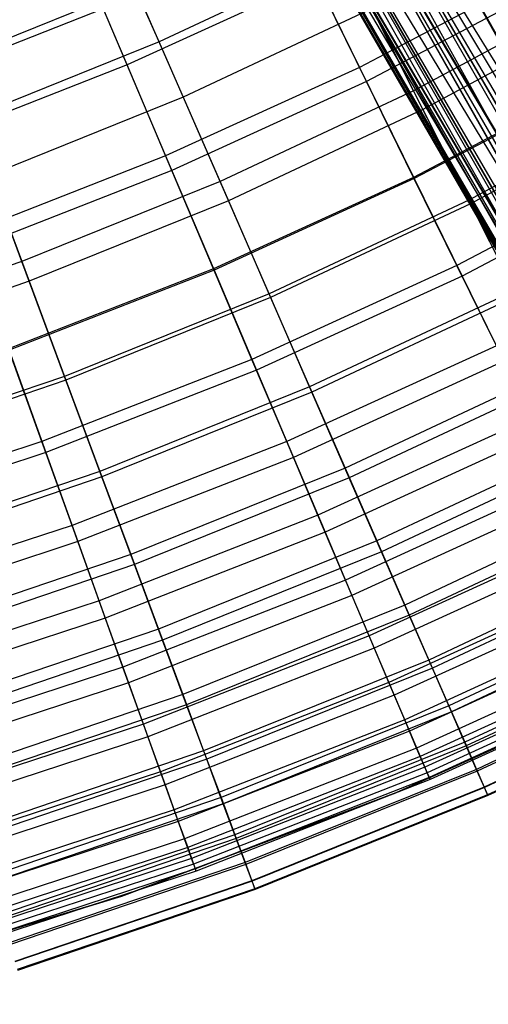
# Model space of a CAD drawing. Extents: x -135 to 135, y -135 to 135.
# Tile 184 of 207: x 8.88 to 12, y -28.89 to -22.34. Entities that reach past the tile are written whole.
import ezdxf

# ---------------------------------------------------------------- set-up
doc = ezdxf.new("R2010")
doc.units = 0
doc.header["$LTSCALE"] = 25.4
doc.layers.get('0').update_dxf_attribs({"linetype": 'CONTINUOUS'})

# ---------------------------------------------------------------- blocks, each defined once
blk = doc.blocks.new('SANTANA_BIURKO_A_PM_STL')
at = {"color": 0}
for p, q in [((9.4952, -18.478, 99.7953), (18.4189, -33.3302, 100.0109)), ((9.4952, -18.478, 99.7953), (18.4189, -33.3302, 100.0109)), ((9.4952, -18.478, 99.7953), (18.0695, -33.3292, 99.7953)), ((17.6482, -33.206, 99.4056), (9.4952, -18.478, 99.7953)), ((17.6482, -33.206, 99.4056), (9.4952, -18.478, 99.7953)), ((17.9579, -33.3112, 99.7076), (9.4952, -18.478, 99.7953)), ((17.9579, -33.3112, 99.7076), (9.4952, -18.478, 99.7953)), ((9.4952, -18.478, 99.7953), (18.0695, -33.3292, 99.7953)), ((17.4189, -31.3755, 97.318), (9.4952, -18.478, 97.5881)), ((17.2202, -31.6688, 97.508), (9.4952, -18.478, 97.5881)), ((17.4189, -31.3755, 97.318), (9.4952, -18.478, 97.5881)), ((17.2202, -31.6688, 97.508), (9.4952, -18.478, 97.5881)), ((17.1708, -31.7726, 97.5881), (9.4952, -18.478, 97.5881)), ((17.1708, -31.7726, 97.5881), (9.4952, -18.478, 97.5881)), ((17.3192, -32.9568, 98.9386), (9.2325, -18.6296, 99.4056)), ((17.5557, -33.1547, 99.2942), (9.2325, -18.6296, 99.4056)), ((17.3192, -32.9568, 98.9386), (9.2325, -18.6296, 99.4056)), ((17.5557, -33.1547, 99.2942), (9.2325, -18.6296, 99.4056)), ((17.6482, -33.206, 99.4056), (9.2325, -18.6296, 99.4056)), ((17.6482, -33.206, 99.4056), (9.2325, -18.6296, 99.4056)), ((9.2325, -18.6296, 97.9777), (17.0668, -32.1991, 97.9777)), ((17.1708, -31.7726, 97.5881), (9.2325, -18.6296, 97.9777)), ((17.1708, -31.7726, 97.5881), (9.2325, -18.6296, 97.9777)), ((17.0784, -32.0922, 97.8712), (9.2325, -18.6296, 97.9777)), ((17.0784, -32.0922, 97.8712), (9.2325, -18.6296, 97.9777)), ((9.2325, -18.6296, 97.9777), (17.0668, -32.1991, 97.9777)), ((9.0937, -18.7098, 98.9386), (17.3192, -32.9568, 98.9386)), ((17.0668, -32.1991, 97.9777), (9.0937, -18.7098, 98.4448)), ((17.0908, -32.5103, 98.3234), (9.0937, -18.7098, 98.4448)), ((17.0668, -32.1991, 97.9777), (9.0937, -18.7098, 98.4448)), ((17.0908, -32.5103, 98.3234), (9.0937, -18.7098, 98.4448)), ((17.1182, -32.6086, 98.4448), (9.0937, -18.7098, 98.4448)), ((17.1182, -32.6086, 98.4448), (9.0937, -18.7098, 98.4448)), ((17.1182, -32.6086, 98.4448), (9.0937, -18.7098, 98.9386)), ((17.1182, -32.6086, 98.4448), (9.0937, -18.7098, 98.9386)), ((17.2558, -32.8777, 98.8155), (9.0937, -18.7098, 98.9386)), ((17.2558, -32.8777, 98.8155), (9.0937, -18.7098, 98.9386)), ((9.0937, -18.7098, 98.9386), (17.3192, -32.9568, 98.9386)), ((18.2095, -33.4682, 105.6647), (10.7016, -20.0358, 105.8147)), ((18.2095, -33.4682, 105.6647), (10.7016, -20.0358, 105.8147)), ((10.7016, -20.0358, 103.2166), (19.0628, -34.9461, 103.3666)), ((10.7016, -20.0358, 103.2166), (19.0628, -34.9461, 103.3666)), ((10.356, -20.2353, 105.4798), (18.2095, -33.4682, 105.6647)), ((18.0677, -33.8923, 105.2656), (10.356, -20.2353, 105.4798)), ((18.0677, -33.8923, 105.2656), (10.356, -20.2353, 105.4798)), ((18.1181, -33.6795, 105.4798), (10.356, -20.2353, 105.4798)), ((18.1181, -33.6795, 105.4798), (10.356, -20.2353, 105.4798)), ((10.356, -20.2353, 105.4798), (18.2095, -33.4682, 105.6647)), ((10.356, -20.2353, 103.5515), (18.6246, -34.8569, 103.7656)), ((19.0628, -34.9461, 103.3666), (10.356, -20.2353, 103.5515)), ((19.0628, -34.9461, 103.3666), (10.356, -20.2353, 103.5515)), ((18.834, -34.9196, 103.5515), (10.356, -20.2353, 103.5515)), ((18.834, -34.9196, 103.5515), (10.356, -20.2353, 103.5515)), ((10.356, -20.2353, 103.5515), (18.6246, -34.8569, 103.7656)), ((10.0521, -20.4108, 104.5156), (18.0952, -34.2962, 104.7761)), ((18.2886, -34.6312, 104.2552), (10.0521, -20.4108, 104.5156)), ((18.2886, -34.6312, 104.2552), (10.0521, -20.4108, 104.5156)), ((18.1721, -34.475, 104.5156), (10.0521, -20.4108, 104.5156)), ((18.1721, -34.475, 104.5156), (10.0521, -20.4108, 104.5156)), ((10.0521, -20.4108, 104.5156), (18.0952, -34.2962, 104.7761)), ((10.1305, -20.3656, 105.0287), (18.0677, -33.8923, 105.2656)), ((18.0952, -34.2962, 104.7761), (10.1305, -20.3656, 105.0287)), ((18.0952, -34.2962, 104.7761), (10.1305, -20.3656, 105.0287)), ((18.06, -34.0999, 105.0287), (10.1305, -20.3656, 105.0287)), ((18.06, -34.0999, 105.0287), (10.1305, -20.3656, 105.0287)), ((10.1305, -20.3656, 105.0287), (18.0677, -33.8923, 105.2656)), ((10.1305, -20.3656, 104.0026), (18.2886, -34.6312, 104.2552)), ((18.6246, -34.8569, 103.7656), (10.1305, -20.3656, 104.0026)), ((18.6246, -34.8569, 103.7656), (10.1305, -20.3656, 104.0026)), ((18.441, -34.7597, 104.0026), (10.1305, -20.3656, 104.0026)), ((18.441, -34.7597, 104.0026), (10.1305, -20.3656, 104.0026)), ((10.1305, -20.3656, 104.0026), (18.2886, -34.6312, 104.2552)), ((9.8108, -22.4923, 153.0923), (9.3804, -21.5056, 151.2113)), ((9.8108, -22.4923, 153.0923), (9.3804, -21.5056, 151.2113)), ((10.6742, -21.7089, 152.9881), (11.1425, -22.6614, 154.9323)), ((10.6742, -21.7089, 152.9881), (11.1425, -22.6614, 154.9323)), ((9.598, -22.6457, 186.2003), (9.2817, -21.8995, 187.3245)), ((9.598, -22.6457, 186.2003), (9.2817, -21.8995, 187.3245)), ((11.0457, -21.9123, 153.0923), (9.8108, -22.4923, 153.0923)), ((11.0457, -21.9123, 153.0923), (9.8108, -22.4923, 153.0923)), ((11.5018, -22.8172, 154.9684), (11.0457, -21.9123, 153.0923)), ((11.5018, -22.8172, 154.9684), (11.0457, -21.9123, 153.0923)), ((12.3956, -22.001, 154.9323), (11.1425, -22.6614, 154.9323)), ((12.3956, -22.001, 154.9323), (11.1425, -22.6614, 154.9323)), ((10.8526, -22.0719, 186.2003), (9.598, -22.6457, 186.2003)), ((10.8526, -22.0719, 186.2003), (9.598, -22.6457, 186.2003)), ((11.189, -22.756, 185.0324), (10.8526, -22.0719, 186.2003)), ((11.189, -22.756, 185.0324), (10.8526, -22.0719, 186.2003)), ((12.4473, -22.0928, 185.0324), (11.189, -22.756, 185.0324)), ((12.4473, -22.0928, 185.0324), (11.189, -22.756, 185.0324)), ((9.6519, -22.128, 187.2648), (8.4072, -22.6302, 187.2648)), ((9.6519, -22.128, 187.2648), (8.4072, -22.6302, 187.2648)), ((9.6519, -22.128, 187.2648), (9.971, -22.8594, 186.1381)), ((9.6519, -22.128, 187.2648), (9.971, -22.8594, 186.1381)), ((12.7521, -22.1427, 154.9684), (11.5018, -22.8172, 154.9684)), ((12.7521, -22.1427, 154.9684), (11.5018, -22.8172, 154.9684)), ((9.4401, -22.2733, 152.9881), (8.1764, -22.7676, 152.9881)), ((9.4401, -22.2733, 152.9881), (8.1764, -22.7676, 152.9881)), ((9.4401, -22.2733, 152.9881), (9.8543, -23.2506, 154.9323)), ((9.4401, -22.2733, 152.9881), (9.8543, -23.2506, 154.9323)), ((11.226, -22.27, 186.1381), (9.971, -22.8594, 186.1381)), ((11.226, -22.27, 186.1381), (9.971, -22.8594, 186.1381)), ((11.226, -22.27, 186.1381), (11.5644, -22.9414, 184.9669)), ((11.226, -22.27, 186.1381), (11.5644, -22.9414, 184.9669)), ((12.8215, -22.2633, 184.9669), (11.5644, -22.9414, 184.9669)), ((12.8215, -22.2633, 184.9669), (11.5644, -22.9414, 184.9669)), ((9.8108, -22.4923, 153.0923), (8.5457, -23.0028, 153.0923)), ((9.8108, -22.4923, 153.0923), (8.5457, -23.0028, 153.0923)), ((10.216, -23.4212, 154.9684), (9.8108, -22.4923, 153.0923)), ((10.216, -23.4212, 154.9684), (9.8108, -22.4923, 153.0923)), ((9.598, -22.6457, 186.2003), (8.3131, -23.1482, 186.2003)), ((9.598, -22.6457, 186.2003), (8.3131, -23.1482, 186.2003)), ((9.8954, -23.3475, 185.0324), (9.598, -22.6457, 186.2003)), ((9.8954, -23.3475, 185.0324), (9.598, -22.6457, 186.2003)), ((11.1425, -22.6614, 154.9323), (9.8543, -23.2506, 154.9323)), ((11.1425, -22.6614, 154.9323), (9.8543, -23.2506, 154.9323)), ((11.1425, -22.6614, 154.9323), (11.5063, -23.4013, 156.5584)), ((11.1425, -22.6614, 154.9323), (11.5063, -23.4013, 156.5584)), ((12.7957, -22.7112, 183.8276), (11.5022, -23.393, 183.8276)), ((12.7957, -22.7112, 183.8276), (11.5022, -23.393, 183.8276)), ((11.189, -22.756, 185.0324), (9.8954, -23.3475, 185.0324)), ((11.189, -22.756, 185.0324), (9.8954, -23.3475, 185.0324)), ((11.5022, -23.393, 183.8276), (11.189, -22.756, 185.0324)), ((11.5022, -23.393, 183.8276), (11.189, -22.756, 185.0324)), ((12.8003, -22.7193, 156.5584), (11.5063, -23.4013, 156.5584)), ((12.8003, -22.7193, 156.5584), (11.5063, -23.4013, 156.5584)), ((11.5018, -22.8172, 154.9684), (10.216, -23.4212, 154.9684)), ((11.5018, -22.8172, 154.9684), (10.216, -23.4212, 154.9684)), ((11.8683, -23.5443, 156.5853), (11.5018, -22.8172, 154.9684)), ((11.8683, -23.5443, 156.5853), (11.5018, -22.8172, 154.9684)), ((9.971, -22.8594, 186.1381), (8.6851, -23.3782, 186.1381)), ((9.971, -22.8594, 186.1381), (8.6851, -23.3782, 186.1381)), ((9.971, -22.8594, 186.1381), (10.2716, -23.5486, 184.9669)), ((9.971, -22.8594, 186.1381), (10.2716, -23.5486, 184.9669)), ((13.1585, -22.8484, 156.5853), (11.8683, -23.5443, 156.5853)), ((13.1585, -22.8484, 156.5853), (11.8683, -23.5443, 156.5853)), ((13.1717, -22.8713, 183.7566), (11.8802, -23.5679, 183.7566)), ((13.1717, -22.8713, 183.7566), (11.8802, -23.5679, 183.7566)), ((11.5644, -22.9414, 184.9669), (10.2716, -23.5486, 184.9669)), ((11.5644, -22.9414, 184.9669), (10.2716, -23.5486, 184.9669)), ((11.5644, -22.9414, 184.9669), (11.8802, -23.5679, 183.7566)), ((11.5644, -22.9414, 184.9669), (11.8802, -23.5679, 183.7566)), ((8.8986, -23.9527, 154.9684), (8.5457, -23.0028, 153.0923)), ((8.8986, -23.9527, 154.9684), (8.5457, -23.0028, 153.0923)), ((9.8543, -23.2506, 154.9323), (8.5352, -23.7665, 154.9323)), ((9.8543, -23.2506, 154.9323), (8.5352, -23.7665, 154.9323)), ((9.8543, -23.2506, 154.9323), (10.1761, -24.0096, 156.5584)), ((9.8543, -23.2506, 154.9323), (10.1761, -24.0096, 156.5584)), ((13.1164, -23.2803, 182.5933), (11.7904, -23.9792, 182.5933)), ((13.1164, -23.2803, 182.5933), (11.7904, -23.9792, 182.5933)), ((9.8954, -23.3475, 185.0324), (8.5708, -23.8657, 185.0324)), ((9.8954, -23.3475, 185.0324), (8.5708, -23.8657, 185.0324)), ((10.1724, -24.0011, 183.8276), (9.8954, -23.3475, 185.0324)), ((10.1724, -24.0011, 183.8276), (9.8954, -23.3475, 185.0324)), ((13.1547, -23.3484, 158.1011), (11.8249, -24.0492, 158.1011)), ((13.1547, -23.3484, 158.1011), (11.8249, -24.0492, 158.1011)), ((8.6851, -23.3782, 186.1381), (8.947, -24.0831, 184.9669)), ((8.6851, -23.3782, 186.1381), (8.947, -24.0831, 184.9669)), ((10.216, -23.4212, 154.9684), (8.8986, -23.9527, 154.9684)), ((10.216, -23.4212, 154.9684), (8.8986, -23.9527, 154.9684)), ((11.5022, -23.393, 183.8276), (10.1724, -24.0011, 183.8276)), ((11.5022, -23.393, 183.8276), (10.1724, -24.0011, 183.8276)), ((11.5063, -23.4013, 156.5584), (10.1761, -24.0096, 156.5584)), ((11.5063, -23.4013, 156.5584), (10.1761, -24.0096, 156.5584)), ((10.5415, -24.1675, 156.5853), (10.216, -23.4212, 154.9684)), ((10.5415, -24.1675, 156.5853), (10.216, -23.4212, 154.9684)), ((11.7904, -23.9792, 182.5933), (11.5022, -23.393, 183.8276)), ((11.7904, -23.9792, 182.5933), (11.5022, -23.393, 183.8276)), ((11.5063, -23.4013, 156.5584), (11.8249, -24.0492, 158.1011)), ((11.5063, -23.4013, 156.5584), (11.8249, -24.0492, 158.1011)), ((10.2716, -23.5486, 184.9669), (8.947, -24.0831, 184.9669)), ((10.2716, -23.5486, 184.9669), (8.947, -24.0831, 184.9669)), ((10.2716, -23.5486, 184.9669), (10.5521, -24.1918, 183.7566)), ((10.2716, -23.5486, 184.9669), (10.5521, -24.1918, 183.7566)), ((11.8683, -23.5443, 156.5853), (10.5415, -24.1675, 156.5853)), ((11.8683, -23.5443, 156.5853), (10.5415, -24.1675, 156.5853)), ((12.1891, -24.1807, 158.1165), (11.8683, -23.5443, 156.5853)), ((12.1891, -24.1807, 158.1165), (11.8683, -23.5443, 156.5853)), ((11.8802, -23.5679, 183.7566), (10.5521, -24.1918, 183.7566)), ((11.8802, -23.5679, 183.7566), (10.5521, -24.1918, 183.7566)), ((11.8802, -23.5679, 183.7566), (12.1717, -24.1461, 182.5129)), ((11.8802, -23.5679, 183.7566), (12.1717, -24.1461, 182.5129)), ((8.8986, -23.9527, 154.9684), (7.5536, -24.4102, 154.9684)), ((8.8986, -23.9527, 154.9684), (7.5536, -24.4102, 154.9684)), ((9.1821, -24.716, 156.5853), (8.8986, -23.9527, 154.9684)), ((9.1821, -24.716, 156.5853), (8.8986, -23.9527, 154.9684)), ((10.1724, -24.0011, 183.8276), (8.8107, -24.5337, 183.8276)), ((10.1724, -24.0011, 183.8276), (8.8107, -24.5337, 183.8276)), ((10.1761, -24.0096, 156.5584), (8.8138, -24.5424, 156.5584)), ((10.1761, -24.0096, 156.5584), (8.8138, -24.5424, 156.5584)), ((10.4273, -24.6025, 182.5933), (10.1724, -24.0011, 183.8276)), ((10.4273, -24.6025, 182.5933), (10.1724, -24.0011, 183.8276)), ((10.1761, -24.0096, 156.5584), (10.4578, -24.6744, 158.1011)), ((10.1761, -24.0096, 156.5584), (10.4578, -24.6744, 158.1011)), ((11.7904, -23.9792, 182.5933), (10.4273, -24.6025, 182.5933)), ((11.7904, -23.9792, 182.5933), (10.4273, -24.6025, 182.5933)), ((12.0524, -24.5119, 181.3361), (11.7904, -23.9792, 182.5933)), ((12.0524, -24.5119, 181.3361), (11.7904, -23.9792, 182.5933)), ((8.947, -24.0831, 184.9669), (7.5948, -24.5431, 184.9669)), ((8.947, -24.0831, 184.9669), (7.5948, -24.5431, 184.9669)), ((8.947, -24.0831, 184.9669), (9.1913, -24.7408, 183.7566)), ((8.947, -24.0831, 184.9669), (9.1913, -24.7408, 183.7566)), ((11.8249, -24.0492, 158.1011), (10.4578, -24.6744, 158.1011)), ((11.8249, -24.0492, 158.1011), (10.4578, -24.6744, 158.1011)), ((11.8249, -24.0492, 158.1011), (12.1027, -24.6143, 159.5739)), ((11.8249, -24.0492, 158.1011), (12.1027, -24.6143, 159.5739)), ((12.1717, -24.1461, 182.5129), (10.8109, -24.7852, 182.5129)), ((12.1717, -24.1461, 182.5129), (10.8109, -24.7852, 182.5129)), ((10.5415, -24.1675, 156.5853), (9.1821, -24.716, 156.5853)), ((10.5415, -24.1675, 156.5853), (9.1821, -24.716, 156.5853)), ((10.5521, -24.1918, 183.7566), (9.1913, -24.7408, 183.7566)), ((10.5521, -24.1918, 183.7566), (9.1913, -24.7408, 183.7566)), ((10.8265, -24.8208, 158.1165), (10.5415, -24.1675, 156.5853)), ((10.8265, -24.8208, 158.1165), (10.5415, -24.1675, 156.5853)), ((10.5521, -24.1918, 183.7566), (10.8109, -24.7852, 182.5129)), ((10.5521, -24.1918, 183.7566), (10.8109, -24.7852, 182.5129)), ((12.1891, -24.1807, 158.1165), (10.8265, -24.8208, 158.1165)), ((12.1891, -24.1807, 158.1165), (10.8265, -24.8208, 158.1165)), ((9.0315, -25.1485, 182.5933), (8.8107, -24.5337, 183.8276)), ((9.0315, -25.1485, 182.5933), (8.8107, -24.5337, 183.8276)), ((8.8138, -24.5424, 156.5584), (9.0579, -25.222, 158.1011)), ((8.8138, -24.5424, 156.5584), (9.0579, -25.222, 158.1011)), ((12.0524, -24.5119, 181.3361), (10.659, -25.1492, 181.3361)), ((12.0524, -24.5119, 181.3361), (10.659, -25.1492, 181.3361)), ((10.4273, -24.6025, 182.5933), (9.0315, -25.1485, 182.5933)), ((10.4273, -24.6025, 182.5933), (9.0315, -25.1485, 182.5933)), ((10.659, -25.1492, 181.3361), (10.4273, -24.6025, 182.5933)), ((10.659, -25.1492, 181.3361), (10.4273, -24.6025, 182.5933)), ((10.4578, -24.6744, 158.1011), (9.0579, -25.222, 158.1011)), ((10.4578, -24.6744, 158.1011), (9.0579, -25.222, 158.1011)), ((10.4578, -24.6744, 158.1011), (10.7035, -25.2542, 159.5739)), ((10.4578, -24.6744, 158.1011), (10.7035, -25.2542, 159.5739)), ((12.1027, -24.6143, 159.5739), (10.7035, -25.2542, 159.5739)), ((12.1027, -24.6143, 159.5739), (10.7035, -25.2542, 159.5739)), ((12.437, -24.6725, 181.2421), (11.0466, -25.3255, 181.2421)), ((12.437, -24.6725, 181.2421), (11.0466, -25.3255, 181.2421)), ((9.1821, -24.716, 156.5853), (7.7944, -25.1881, 156.5853)), ((9.1821, -24.716, 156.5853), (7.7944, -25.1881, 156.5853)), ((9.1913, -24.7408, 183.7566), (7.8022, -25.2134, 183.7566)), ((9.1913, -24.7408, 183.7566), (7.8022, -25.2134, 183.7566)), ((9.4303, -25.3841, 158.1165), (9.1821, -24.716, 156.5853)), ((9.4303, -25.3841, 158.1165), (9.1821, -24.716, 156.5853)), ((9.1913, -24.7408, 183.7566), (9.4168, -25.3477, 182.5129)), ((9.1913, -24.7408, 183.7566), (9.4168, -25.3477, 182.5129)), ((12.4688, -24.7355, 159.5786), (11.0748, -25.3902, 159.5786)), ((12.4688, -24.7355, 159.5786), (11.0748, -25.3902, 159.5786)), ((10.8109, -24.7852, 182.5129), (9.4168, -25.3477, 182.5129)), ((10.8109, -24.7852, 182.5129), (9.4168, -25.3477, 182.5129)), ((10.8109, -24.7852, 182.5129), (11.0466, -25.3255, 181.2421)), ((10.8109, -24.7852, 182.5129), (11.0466, -25.3255, 181.2421)), ((10.8265, -24.8208, 158.1165), (9.4303, -25.3841, 158.1165)), ((10.8265, -24.8208, 158.1165), (9.4303, -25.3841, 158.1165)), ((11.0748, -25.3902, 159.5786), (10.8265, -24.8208, 158.1165)), ((11.0748, -25.3902, 159.5786), (10.8265, -24.8208, 158.1165)), ((12.2871, -24.9893, 180.0621), (10.8666, -25.639, 180.0621)), ((12.2871, -24.9893, 180.0621), (10.8666, -25.639, 180.0621)), ((12.3408, -25.0986, 160.9733), (10.9141, -25.7511, 160.9733)), ((12.3408, -25.0986, 160.9733), (10.9141, -25.7511, 160.9733)), ((9.0315, -25.1485, 182.5933), (7.6072, -25.6153, 182.5933)), ((9.0315, -25.1485, 182.5933), (7.6072, -25.6153, 182.5933)), ((9.2321, -25.7073, 181.3361), (9.0315, -25.1485, 182.5933)), ((9.2321, -25.7073, 181.3361), (9.0315, -25.1485, 182.5933)), ((10.659, -25.1492, 181.3361), (9.2321, -25.7073, 181.3361)), ((10.659, -25.1492, 181.3361), (9.2321, -25.7073, 181.3361)), ((10.8666, -25.639, 180.0621), (10.659, -25.1492, 181.3361)), ((10.8666, -25.639, 180.0621), (10.659, -25.1492, 181.3361)), ((12.6749, -25.1443, 179.9512), (11.2579, -25.8098, 179.9512)), ((12.6749, -25.1443, 179.9512), (11.2579, -25.8098, 179.9512)), ((9.0579, -25.222, 158.1011), (7.6294, -25.6902, 158.1011)), ((9.0579, -25.222, 158.1011), (7.6294, -25.6902, 158.1011)), ((9.0579, -25.222, 158.1011), (9.2707, -25.8146, 159.5739)), ((9.0579, -25.222, 158.1011), (9.2707, -25.8146, 159.5739)), ((10.7035, -25.2542, 159.5739), (9.2707, -25.8146, 159.5739)), ((10.7035, -25.2542, 159.5739), (9.2707, -25.8146, 159.5739)), ((10.7035, -25.2542, 159.5739), (10.9141, -25.7511, 160.9733)), ((10.7035, -25.2542, 159.5739), (10.9141, -25.7511, 160.9733)), ((12.7106, -25.2151, 160.9833), (11.2896, -25.8826, 160.9833)), ((12.7106, -25.2151, 160.9833), (11.2896, -25.8826, 160.9833)), ((11.0466, -25.3255, 181.2421), (9.6221, -25.9003, 181.2421)), ((11.0466, -25.3255, 181.2421), (9.6221, -25.9003, 181.2421)), ((11.0466, -25.3255, 181.2421), (11.2579, -25.8098, 179.9512)), ((11.0466, -25.3255, 181.2421), (11.2579, -25.8098, 179.9512)), ((9.4168, -25.3477, 182.5129), (7.9936, -25.8319, 182.5129)), ((9.4168, -25.3477, 182.5129), (7.9936, -25.8319, 182.5129)), ((9.4303, -25.3841, 158.1165), (8.005, -25.869, 158.1165)), ((9.4303, -25.3841, 158.1165), (8.005, -25.869, 158.1165)), ((9.4168, -25.3477, 182.5129), (9.6221, -25.9003, 181.2421)), ((9.4168, -25.3477, 182.5129), (9.6221, -25.9003, 181.2421)), ((9.6467, -25.9664, 159.5786), (9.4303, -25.3841, 158.1165)), ((9.6467, -25.9664, 159.5786), (9.4303, -25.3841, 158.1165)), ((11.0748, -25.3902, 159.5786), (9.6467, -25.9664, 159.5786)), ((11.0748, -25.3902, 159.5786), (9.6467, -25.9664, 159.5786)), ((11.2896, -25.8826, 160.9833), (11.0748, -25.3902, 159.5786)), ((11.2896, -25.8826, 160.9833), (11.0748, -25.3902, 159.5786)), ((12.4938, -25.4097, 178.7776), (11.0494, -26.0703, 178.7776)), ((12.4938, -25.4097, 178.7776), (11.0494, -26.0703, 178.7776)), ((12.5424, -25.5085, 162.3079), (11.0924, -26.1716, 162.3079)), ((12.5424, -25.5085, 162.3079), (11.0924, -26.1716, 162.3079)), ((12.884, -25.5592, 178.6467), (11.4437, -26.2358, 178.6467)), ((12.884, -25.5592, 178.6467), (11.4437, -26.2358, 178.6467)), ((10.8666, -25.639, 180.0621), (9.4119, -26.2079, 180.0621)), ((10.8666, -25.639, 180.0621), (9.4119, -26.2079, 180.0621)), ((11.0494, -26.0703, 178.7776), (10.8666, -25.639, 180.0621)), ((11.0494, -26.0703, 178.7776), (10.8666, -25.639, 180.0621)), ((12.9171, -25.6249, 162.3398), (11.4731, -26.3032, 162.3398)), ((12.9171, -25.6249, 162.3398), (11.4731, -26.3032, 162.3398)), ((9.2321, -25.7073, 181.3361), (7.7762, -26.1845, 181.3361)), ((9.2321, -25.7073, 181.3361), (7.7762, -26.1845, 181.3361)), ((9.4119, -26.2079, 180.0621), (9.2321, -25.7073, 181.3361)), ((9.4119, -26.2079, 180.0621), (9.2321, -25.7073, 181.3361)), ((10.9141, -25.7511, 160.9733), (9.4531, -26.3225, 160.9733)), ((10.9141, -25.7511, 160.9733), (9.4531, -26.3225, 160.9733)), ((10.9141, -25.7511, 160.9733), (11.0924, -26.1716, 162.3079)), ((10.9141, -25.7511, 160.9733), (11.0924, -26.1716, 162.3079)), ((12.6714, -25.7709, 177.493), (11.2065, -26.4408, 177.493)), ((12.6714, -25.7709, 177.493), (11.2065, -26.4408, 177.493)), ((9.2707, -25.8146, 159.5739), (7.8087, -26.2938, 159.5739)), ((9.2707, -25.8146, 159.5739), (7.8087, -26.2938, 159.5739)), ((9.2707, -25.8146, 159.5739), (9.4531, -26.3225, 160.9733)), ((9.2707, -25.8146, 159.5739), (9.4531, -26.3225, 160.9733)), ((11.2579, -25.8098, 179.9512), (9.8061, -26.3956, 179.9512)), ((11.2579, -25.8098, 179.9512), (9.8061, -26.3956, 179.9512)), ((12.7105, -25.8505, 163.59), (11.2411, -26.5225, 163.59)), ((12.7105, -25.8505, 163.59), (11.2411, -26.5225, 163.59)), ((11.2579, -25.8098, 179.9512), (11.4437, -26.2358, 178.6467)), ((11.2579, -25.8098, 179.9512), (11.4437, -26.2358, 178.6467)), ((9.6221, -25.9003, 181.2421), (8.1678, -26.395, 181.2421)), ((9.6221, -25.9003, 181.2421), (8.1678, -26.395, 181.2421)), ((9.6221, -25.9003, 181.2421), (9.8061, -26.3956, 179.9512)), ((9.6221, -25.9003, 181.2421), (9.8061, -26.3956, 179.9512)), ((11.2896, -25.8826, 160.9833), (9.8337, -26.47, 160.9833)), ((11.2896, -25.8826, 160.9833), (9.8337, -26.47, 160.9833)), ((11.4731, -26.3032, 162.3398), (11.2896, -25.8826, 160.9833)), ((11.4731, -26.3032, 162.3398), (11.2896, -25.8826, 160.9833)), ((13.0636, -25.9156, 177.335), (11.6032, -26.6015, 177.335)), ((13.0636, -25.9156, 177.335), (11.6032, -26.6015, 177.335)), ((9.6467, -25.9664, 159.5786), (8.1887, -26.4624, 159.5786)), ((9.6467, -25.9664, 159.5786), (8.1887, -26.4624, 159.5786)), ((9.8337, -26.47, 160.9833), (9.6467, -25.9664, 159.5786)), ((9.8337, -26.47, 160.9833), (9.6467, -25.9664, 159.5786)), ((13.0905, -25.9688, 163.6553), (11.6271, -26.6562, 163.6553)), ((13.0905, -25.9688, 163.6553), (11.6271, -26.6562, 163.6553)), ((11.0494, -26.0703, 178.7776), (9.5703, -26.6488, 178.7776)), ((11.0494, -26.0703, 178.7776), (9.5703, -26.6488, 178.7776)), ((11.2065, -26.4408, 177.493), (11.0494, -26.0703, 178.7776)), ((11.2065, -26.4408, 177.493), (11.0494, -26.0703, 178.7776)), ((12.8197, -26.0725, 176.2151), (11.3376, -26.7503, 176.2151)), ((12.8197, -26.0725, 176.2151), (11.3376, -26.7503, 176.2151)), ((11.0924, -26.1716, 162.3079), (9.6075, -26.7524, 162.3079)), ((11.0924, -26.1716, 162.3079), (9.6075, -26.7524, 162.3079)), ((11.0924, -26.1716, 162.3079), (11.2411, -26.5225, 163.59)), ((11.0924, -26.1716, 162.3079), (11.2411, -26.5225, 163.59)), ((12.8606, -26.1557, 164.9584), (11.3738, -26.8356, 164.9584)), ((12.8606, -26.1557, 164.9584), (11.3738, -26.8356, 164.9584)), ((9.4119, -26.2079, 180.0621), (7.9276, -26.6944, 180.0621)), ((9.4119, -26.2079, 180.0621), (7.9276, -26.6944, 180.0621)), ((9.5703, -26.6488, 178.7776), (9.4119, -26.2079, 180.0621)), ((9.5703, -26.6488, 178.7776), (9.4119, -26.2079, 180.0621)), ((11.4437, -26.2358, 178.6467), (9.9679, -26.8312, 178.6467)), ((11.4437, -26.2358, 178.6467), (9.9679, -26.8312, 178.6467)), ((11.4437, -26.2358, 178.6467), (11.6032, -26.6015, 177.335)), ((11.4437, -26.2358, 178.6467), (11.6032, -26.6015, 177.335)), ((13.2131, -26.2121, 176.0225), (11.736, -26.9059, 176.0225)), ((13.2131, -26.2121, 176.0225), (11.736, -26.9059, 176.0225)), ((11.4731, -26.3032, 162.3398), (9.9935, -26.9001, 162.3398)), ((11.4731, -26.3032, 162.3398), (9.9935, -26.9001, 162.3398)), ((11.6271, -26.6562, 163.6553), (11.4731, -26.3032, 162.3398)), ((11.6271, -26.6562, 163.6553), (11.4731, -26.3032, 162.3398)), ((13.2323, -26.2501, 164.9355), (11.753, -26.9449, 164.9355)), ((13.2323, -26.2501, 164.9355), (11.753, -26.9449, 164.9355)), ((9.4531, -26.3225, 160.9733), (7.9623, -26.8112, 160.9733)), ((9.4531, -26.3225, 160.9733), (7.9623, -26.8112, 160.9733)), ((9.4531, -26.3225, 160.9733), (9.6075, -26.7524, 162.3079)), ((9.4531, -26.3225, 160.9733), (9.6075, -26.7524, 162.3079)), ((12.9387, -26.3146, 174.9496), (11.4429, -26.9987, 174.9496)), ((12.9387, -26.3146, 174.9496), (11.4429, -26.9987, 174.9496)), ((9.8061, -26.3956, 179.9512), (8.324, -26.8998, 179.9512)), ((9.8061, -26.3956, 179.9512), (8.324, -26.8998, 179.9512)), ((11.2065, -26.4408, 177.493), (9.7063, -27.0276, 177.493)), ((11.2065, -26.4408, 177.493), (9.7063, -27.0276, 177.493)), ((9.8061, -26.3956, 179.9512), (9.9679, -26.8312, 178.6467)), ((9.8061, -26.3956, 179.9512), (9.9679, -26.8312, 178.6467)), ((11.3376, -26.7503, 176.2151), (11.2065, -26.4408, 177.493)), ((11.3376, -26.7503, 176.2151), (11.2065, -26.4408, 177.493)), ((12.9747, -26.3877, 166.2766), (11.4747, -27.0737, 166.2766)), ((12.9747, -26.3877, 166.2766), (11.4747, -27.0737, 166.2766)), ((9.8337, -26.47, 160.9833), (8.3475, -26.9756, 160.9833)), ((9.8337, -26.47, 160.9833), (8.3475, -26.9756, 160.9833)), ((9.9935, -26.9001, 162.3398), (9.8337, -26.47, 160.9833)), ((9.9935, -26.9001, 162.3398), (9.8337, -26.47, 160.9833)), ((13.0287, -26.4976, 173.7013), (11.5225, -27.1864, 173.7013)), ((13.0287, -26.4976, 173.7013), (11.5225, -27.1864, 173.7013)), ((13.3321, -26.4481, 174.7149), (11.8416, -27.1482, 174.7149)), ((13.3321, -26.4481, 174.7149), (11.8416, -27.1482, 174.7149)), ((13.3438, -26.4714, 166.1857), (11.8521, -27.1721, 166.1857)), ((13.3438, -26.4714, 166.1857), (11.8521, -27.1721, 166.1857)), ((11.2411, -26.5225, 163.59), (9.7363, -27.1111, 163.59)), ((11.2411, -26.5225, 163.59), (9.7363, -27.1111, 163.59)), ((11.2411, -26.5225, 163.59), (11.3738, -26.8356, 164.9584)), ((11.2411, -26.5225, 163.59), (11.3738, -26.8356, 164.9584)), ((13.056, -26.5531, 167.5577), (11.5466, -27.2434, 167.5577)), ((13.056, -26.5531, 167.5577), (11.5466, -27.2434, 167.5577)), ((11.6032, -26.6015, 177.335), (10.1069, -27.2053, 177.335)), ((11.6032, -26.6015, 177.335), (10.1069, -27.2053, 177.335)), ((13.0901, -26.6225, 172.472), (11.5768, -27.3145, 172.472)), ((13.0901, -26.6225, 172.472), (11.5768, -27.3145, 172.472)), ((11.6032, -26.6015, 177.335), (11.736, -26.9059, 176.0225)), ((11.6032, -26.6015, 177.335), (11.736, -26.9059, 176.0225)), ((13.4205, -26.6235, 173.4179), (11.9201, -27.3282, 173.4179)), ((13.4205, -26.6235, 173.4179), (11.9201, -27.3282, 173.4179)), ((13.4262, -26.6347, 167.41), (11.9252, -27.3397, 167.41)), ((13.4262, -26.6347, 167.41), (11.9252, -27.3397, 167.41)), ((9.5703, -26.6488, 178.7776), (8.061, -27.1435, 178.7776)), ((9.5703, -26.6488, 178.7776), (8.061, -27.1435, 178.7776)), ((9.7063, -27.0276, 177.493), (9.5703, -26.6488, 178.7776)), ((9.7063, -27.0276, 177.493), (9.5703, -26.6488, 178.7776)), ((11.6271, -26.6562, 163.6553), (10.1277, -27.2612, 163.6553)), ((11.6271, -26.6562, 163.6553), (10.1277, -27.2612, 163.6553)), ((11.3848, -27.4854, 96.2), (13.1581, -26.682, 96.2)), ((13.1581, -26.682, 97.2), (11.3848, -27.4854, 97.2)), ((11.3848, -27.4854, 96.2), (13.1581, -26.682, 96.2)), ((13.1581, -26.682, 97.2), (11.3848, -27.4854, 97.2)), ((11.3848, -27.4854, 102.1156), (13.1581, -26.682, 102.1156)), ((13.1581, -26.682, 103.1156), (11.3848, -27.4854, 103.1156)), ((11.3848, -27.4854, 102.1156), (13.1581, -26.682, 102.1156)), ((13.1581, -26.682, 103.1156), (11.3848, -27.4854, 103.1156)), ((13.1073, -26.6575, 168.8238), (11.592, -27.3505, 168.8238)), ((13.1073, -26.6575, 168.8238), (11.592, -27.3505, 168.8238)), ((13.1225, -26.6882, 171.3179), (11.6054, -27.382, 171.3179)), ((13.1225, -26.6882, 171.3179), (11.6054, -27.382, 171.3179)), ((13.1293, -26.7023, 170.0769), (11.6115, -27.3964, 170.0769)), ((13.1293, -26.7023, 170.0769), (11.6115, -27.3964, 170.0769)), ((11.753, -26.9449, 164.9355), (11.6271, -26.6562, 163.6553)), ((11.753, -26.9449, 164.9355), (11.6271, -26.6562, 163.6553)), ((9.6075, -26.7524, 162.3079), (8.0923, -27.249, 162.3079)), ((9.6075, -26.7524, 162.3079), (8.0923, -27.249, 162.3079)), ((9.6075, -26.7524, 162.3079), (9.7363, -27.1111, 163.59)), ((9.6075, -26.7524, 162.3079), (9.7363, -27.1111, 163.59)), ((11.3376, -26.7503, 176.2151), (9.8199, -27.3439, 176.2151)), ((11.3376, -26.7503, 176.2151), (9.8199, -27.3439, 176.2151)), ((11.4429, -26.9987, 174.9496), (11.3376, -26.7503, 176.2151)), ((11.4429, -26.9987, 174.9496), (11.3376, -26.7503, 176.2151)), ((13.4784, -26.7383, 172.1362), (11.9716, -27.4461, 172.1362)), ((13.4784, -26.7383, 172.1362), (11.9716, -27.4461, 172.1362)), ((13.4801, -26.7417, 168.6133), (11.9731, -27.4495, 168.6133)), ((13.4801, -26.7417, 168.6133), (11.9731, -27.4495, 168.6133)), ((9.9679, -26.8312, 178.6467), (8.4614, -27.3437, 178.6467)), ((9.9679, -26.8312, 178.6467), (8.4614, -27.3437, 178.6467)), ((11.3738, -26.8356, 164.9584), (9.8512, -27.4311, 164.9584)), ((11.3738, -26.8356, 164.9584), (9.8512, -27.4311, 164.9584)), ((9.9679, -26.8312, 178.6467), (10.1069, -27.2053, 177.335)), ((9.9679, -26.8312, 178.6467), (10.1069, -27.2053, 177.335)), ((11.3738, -26.8356, 164.9584), (11.4747, -27.0737, 166.2766)), ((11.3738, -26.8356, 164.9584), (11.4747, -27.0737, 166.2766)), ((13.5038, -26.7887, 171.0705), (11.9941, -27.4977, 171.0705)), ((13.5038, -26.7887, 171.0705), (11.9941, -27.4977, 171.0705)), ((13.5064, -26.794, 169.8294), (11.9965, -27.5032, 169.8294)), ((13.5064, -26.794, 169.8294), (11.9965, -27.5032, 169.8294)), ((9.9935, -26.9001, 162.3398), (8.4831, -27.414, 162.3398)), ((9.9935, -26.9001, 162.3398), (8.4831, -27.414, 162.3398)), ((10.1277, -27.2612, 163.6553), (9.9935, -26.9001, 162.3398)), ((10.1277, -27.2612, 163.6553), (9.9935, -26.9001, 162.3398)), ((11.736, -26.9059, 176.0225), (10.2225, -27.5165, 176.0225)), ((11.736, -26.9059, 176.0225), (10.2225, -27.5165, 176.0225)), ((11.753, -26.9449, 164.9355), (10.2374, -27.5565, 164.9355)), ((11.753, -26.9449, 164.9355), (10.2374, -27.5565, 164.9355)), ((11.736, -26.9059, 176.0225), (11.8416, -27.1482, 174.7149)), ((11.736, -26.9059, 176.0225), (11.8416, -27.1482, 174.7149)), ((11.8521, -27.1721, 166.1857), (11.753, -26.9449, 164.9355)), ((11.8521, -27.1721, 166.1857), (11.753, -26.9449, 164.9355)), ((9.7063, -27.0276, 177.493), (8.1756, -27.5293, 177.493)), ((9.7063, -27.0276, 177.493), (8.1756, -27.5293, 177.493)), ((9.8199, -27.3439, 176.2151), (9.7063, -27.0276, 177.493)), ((9.8199, -27.3439, 176.2151), (9.7063, -27.0276, 177.493)), ((11.4429, -26.9987, 174.9496), (9.9111, -27.5978, 174.9496)), ((11.4429, -26.9987, 174.9496), (9.9111, -27.5978, 174.9496)), ((11.5225, -27.1864, 173.7013), (11.4429, -26.9987, 174.9496)), ((11.5225, -27.1864, 173.7013), (11.4429, -26.9987, 174.9496)), ((11.4747, -27.0737, 166.2766), (9.9386, -27.6745, 166.2766)), ((11.4747, -27.0737, 166.2766), (9.9386, -27.6745, 166.2766)), ((11.4747, -27.0737, 166.2766), (11.5466, -27.2434, 167.5577)), ((11.4747, -27.0737, 166.2766), (11.5466, -27.2434, 167.5577)), ((9.7363, -27.1111, 163.59), (8.2008, -27.6143, 163.59)), ((9.7363, -27.1111, 163.59), (8.2008, -27.6143, 163.59)), ((9.7363, -27.1111, 163.59), (9.8512, -27.4311, 164.9584)), ((9.7363, -27.1111, 163.59), (9.8512, -27.4311, 164.9584)), ((11.8416, -27.1482, 174.7149), (10.3146, -27.7643, 174.7149)), ((11.8416, -27.1482, 174.7149), (10.3146, -27.7643, 174.7149)), ((11.8416, -27.1482, 174.7149), (11.9201, -27.3282, 173.4179)), ((11.8416, -27.1482, 174.7149), (11.9201, -27.3282, 173.4179)), ((10.1069, -27.2053, 177.335), (8.5794, -27.7249, 177.335)), ((10.1069, -27.2053, 177.335), (8.5794, -27.7249, 177.335)), ((11.5225, -27.1864, 173.7013), (9.98, -27.7897, 173.7013)), ((11.5225, -27.1864, 173.7013), (9.98, -27.7897, 173.7013)), ((10.1069, -27.2053, 177.335), (10.2225, -27.5165, 176.0225)), ((10.1069, -27.2053, 177.335), (10.2225, -27.5165, 176.0225)), ((11.8521, -27.1721, 166.1857), (10.3237, -27.7888, 166.1857)), ((11.8521, -27.1721, 166.1857), (10.3237, -27.7888, 166.1857)), ((11.5768, -27.3145, 172.472), (11.5225, -27.1864, 173.7013)), ((11.5768, -27.3145, 172.472), (11.5225, -27.1864, 173.7013)), ((11.9252, -27.3397, 167.41), (11.8521, -27.1721, 166.1857)), ((11.9252, -27.3397, 167.41), (11.8521, -27.1721, 166.1857)), ((10.1277, -27.2612, 163.6553), (8.597, -27.7819, 163.6553)), ((10.1277, -27.2612, 163.6553), (8.597, -27.7819, 163.6553)), ((11.5466, -27.2434, 167.5577), (10.0009, -27.8479, 167.5577)), ((11.5466, -27.2434, 167.5577), (10.0009, -27.8479, 167.5577)), ((10.2374, -27.5565, 164.9355), (10.1277, -27.2612, 163.6553)), ((10.2374, -27.5565, 164.9355), (10.1277, -27.2612, 163.6553)), ((11.5466, -27.2434, 167.5577), (11.592, -27.3505, 168.8238)), ((11.5466, -27.2434, 167.5577), (11.592, -27.3505, 168.8238)), ((9.8199, -27.3439, 176.2151), (8.2713, -27.8515, 176.2151)), ((9.8199, -27.3439, 176.2151), (8.2713, -27.8515, 176.2151)), ((9.9111, -27.5978, 174.9496), (9.8199, -27.3439, 176.2151)), ((9.9111, -27.5978, 174.9496), (9.8199, -27.3439, 176.2151)), ((11.5768, -27.3145, 172.472), (10.027, -27.9207, 172.472)), ((11.5768, -27.3145, 172.472), (10.027, -27.9207, 172.472)), ((11.592, -27.3505, 168.8238), (10.0402, -27.9575, 168.8238)), ((11.592, -27.3505, 168.8238), (10.0402, -27.9575, 168.8238)), ((11.9201, -27.3282, 173.4179), (10.383, -27.9484, 173.4179)), ((11.9201, -27.3282, 173.4179), (10.383, -27.9484, 173.4179)), ((11.9252, -27.3397, 167.41), (10.3874, -27.9602, 167.41)), ((11.9252, -27.3397, 167.41), (10.3874, -27.9602, 167.41)), ((11.6054, -27.382, 171.3179), (11.5768, -27.3145, 172.472)), ((11.6054, -27.382, 171.3179), (11.5768, -27.3145, 172.472)), ((11.592, -27.3505, 168.8238), (11.6115, -27.3964, 170.0769)), ((11.592, -27.3505, 168.8238), (11.6115, -27.3964, 170.0769)), ((11.9201, -27.3282, 173.4179), (11.9716, -27.4461, 172.1362)), ((11.9201, -27.3282, 173.4179), (11.9716, -27.4461, 172.1362)), ((11.9731, -27.4495, 168.6133), (11.9252, -27.3397, 167.41)), ((11.9731, -27.4495, 168.6133), (11.9252, -27.3397, 167.41)), ((11.6054, -27.382, 171.3179), (10.0518, -27.9897, 171.3179)), ((11.6054, -27.382, 171.3179), (10.0518, -27.9897, 171.3179)), ((11.6115, -27.3964, 170.0769), (10.0571, -28.0044, 170.0769)), ((11.6115, -27.3964, 170.0769), (10.0571, -28.0044, 170.0769)), ((11.6115, -27.3964, 170.0769), (11.6054, -27.382, 171.3179)), ((11.6115, -27.3964, 170.0769), (11.6054, -27.382, 171.3179)), ((9.8512, -27.4311, 164.9584), (8.2976, -27.9403, 164.9584)), ((9.8512, -27.4311, 164.9584), (8.2976, -27.9403, 164.9584)), ((9.5628, -28.1712, 96.2), (11.3848, -27.4854, 96.2)), ((11.3848, -27.4854, 97.2), (9.5628, -28.1712, 97.2)), ((9.5628, -28.1712, 96.2), (11.3848, -27.4854, 96.2)), ((11.3848, -27.4854, 97.2), (9.5628, -28.1712, 97.2)), ((9.5628, -28.1712, 102.1156), (11.3848, -27.4854, 102.1156)), ((11.3848, -27.4854, 103.1156), (9.5628, -28.1712, 103.1156)), ((9.5628, -28.1712, 102.1156), (11.3848, -27.4854, 102.1156)), ((11.3848, -27.4854, 103.1156), (9.5628, -28.1712, 103.1156)), ((9.8512, -27.4311, 164.9584), (9.9386, -27.6745, 166.2766)), ((9.8512, -27.4311, 164.9584), (9.9386, -27.6745, 166.2766)), ((11.9716, -27.4461, 172.1362), (10.4278, -28.069, 172.1362)), ((11.9716, -27.4461, 172.1362), (10.4278, -28.069, 172.1362)), ((11.9731, -27.4495, 168.6133), (10.4291, -28.0725, 168.6133)), ((11.9731, -27.4495, 168.6133), (10.4291, -28.0725, 168.6133)), ((11.3848, -27.4854, 96.2), (11.3848, -27.4854, 97.2)), ((11.3848, -27.4854, 96.2), (11.3848, -27.4854, 97.2)), ((11.3848, -27.4854, 102.1156), (11.3848, -27.4854, 103.1156)), ((11.3848, -27.4854, 102.1156), (11.3848, -27.4854, 103.1156)), ((11.9716, -27.4461, 172.1362), (11.9941, -27.4977, 171.0705)), ((11.9716, -27.4461, 172.1362), (11.9941, -27.4977, 171.0705)), ((11.9965, -27.5032, 169.8294), (11.9731, -27.4495, 168.6133)), ((11.9965, -27.5032, 169.8294), (11.9731, -27.4495, 168.6133)), ((10.2225, -27.5165, 176.0225), (8.6775, -28.0421, 176.0225)), ((10.2225, -27.5165, 176.0225), (8.6775, -28.0421, 176.0225)), ((10.2374, -27.5565, 164.9355), (8.6901, -28.0828, 164.9355)), ((10.2374, -27.5565, 164.9355), (8.6901, -28.0828, 164.9355)), ((10.2225, -27.5165, 176.0225), (10.3146, -27.7643, 174.7149)), ((10.2225, -27.5165, 176.0225), (10.3146, -27.7643, 174.7149)), ((10.3237, -27.7888, 166.1857), (10.2374, -27.5565, 164.9355)), ((10.3237, -27.7888, 166.1857), (10.2374, -27.5565, 164.9355)), ((11.9941, -27.4977, 171.0705), (10.4474, -28.1218, 171.0705)), ((11.9941, -27.4977, 171.0705), (10.4474, -28.1218, 171.0705)), ((11.9965, -27.5032, 169.8294), (10.4495, -28.1274, 169.8294)), ((11.9965, -27.5032, 169.8294), (10.4495, -28.1274, 169.8294)), ((11.9941, -27.4977, 171.0705), (11.9965, -27.5032, 169.8294)), ((11.9941, -27.4977, 171.0705), (11.9965, -27.5032, 169.8294)), ((9.9111, -27.5978, 174.9496), (8.3481, -28.1101, 174.9496)), ((9.9111, -27.5978, 174.9496), (8.3481, -28.1101, 174.9496)), ((9.98, -27.7897, 173.7013), (9.9111, -27.5978, 174.9496)), ((9.98, -27.7897, 173.7013), (9.9111, -27.5978, 174.9496)), ((9.9386, -27.6745, 166.2766), (8.3713, -28.1882, 166.2766)), ((9.9386, -27.6745, 166.2766), (8.3713, -28.1882, 166.2766)), ((9.9386, -27.6745, 166.2766), (10.0009, -27.8479, 167.5577)), ((9.9386, -27.6745, 166.2766), (10.0009, -27.8479, 167.5577)), ((9.98, -27.7897, 173.7013), (8.4061, -28.3056, 173.7013)), ((9.98, -27.7897, 173.7013), (8.4061, -28.3056, 173.7013)), ((10.3146, -27.7643, 174.7149), (8.7557, -28.2946, 174.7149)), ((10.3146, -27.7643, 174.7149), (8.7557, -28.2946, 174.7149)), ((10.3237, -27.7888, 166.1857), (8.7634, -28.3195, 166.1857)), ((10.3237, -27.7888, 166.1857), (8.7634, -28.3195, 166.1857)), ((10.027, -27.9207, 172.472), (9.98, -27.7897, 173.7013)), ((10.027, -27.9207, 172.472), (9.98, -27.7897, 173.7013)), ((10.3146, -27.7643, 174.7149), (10.383, -27.9484, 173.4179)), ((10.3146, -27.7643, 174.7149), (10.383, -27.9484, 173.4179)), ((10.3874, -27.9602, 167.41), (10.3237, -27.7888, 166.1857)), ((10.3874, -27.9602, 167.41), (10.3237, -27.7888, 166.1857)), ((10.0009, -27.8479, 167.5577), (8.4237, -28.3649, 167.5577)), ((10.0009, -27.8479, 167.5577), (8.4237, -28.3649, 167.5577)), ((10.0009, -27.8479, 167.5577), (10.0402, -27.9575, 168.8238)), ((10.0009, -27.8479, 167.5577), (10.0402, -27.9575, 168.8238)), ((10.027, -27.9207, 172.472), (8.4457, -28.439, 172.472)), ((10.027, -27.9207, 172.472), (8.4457, -28.439, 172.472)), ((10.383, -27.9484, 173.4179), (8.8137, -28.4822, 173.4179)), ((10.383, -27.9484, 173.4179), (8.8137, -28.4822, 173.4179)), ((10.0518, -27.9897, 171.3179), (10.027, -27.9207, 172.472)), ((10.0518, -27.9897, 171.3179), (10.027, -27.9207, 172.472)), ((10.383, -27.9484, 173.4179), (10.4278, -28.069, 172.1362)), ((10.383, -27.9484, 173.4179), (10.4278, -28.069, 172.1362)), ((10.0402, -27.9575, 168.8238), (8.4569, -28.4764, 168.8238)), ((10.0402, -27.9575, 168.8238), (8.4569, -28.4764, 168.8238)), ((10.0518, -27.9897, 171.3179), (8.4666, -28.5093, 171.3179)), ((10.0518, -27.9897, 171.3179), (8.4666, -28.5093, 171.3179)), ((10.0571, -28.0044, 170.0769), (8.471, -28.5242, 170.0769)), ((10.0571, -28.0044, 170.0769), (8.471, -28.5242, 170.0769)), ((10.3874, -27.9602, 167.41), (8.8174, -28.4943, 167.41)), ((10.3874, -27.9602, 167.41), (8.8174, -28.4943, 167.41)), ((10.0402, -27.9575, 168.8238), (10.0571, -28.0044, 170.0769)), ((10.0402, -27.9575, 168.8238), (10.0571, -28.0044, 170.0769)), ((10.0571, -28.0044, 170.0769), (10.0518, -27.9897, 171.3179)), ((10.0571, -28.0044, 170.0769), (10.0518, -27.9897, 171.3179)), ((10.4291, -28.0725, 168.6133), (10.3874, -27.9602, 167.41)), ((10.4291, -28.0725, 168.6133), (10.3874, -27.9602, 167.41)), ((10.4278, -28.069, 172.1362), (8.8517, -28.6051, 172.1362)), ((10.4278, -28.069, 172.1362), (8.8517, -28.6051, 172.1362)), ((10.4291, -28.0725, 168.6133), (8.8528, -28.6087, 168.6133)), ((10.4291, -28.0725, 168.6133), (8.8528, -28.6087, 168.6133)), ((10.4278, -28.069, 172.1362), (10.4474, -28.1218, 171.0705)), ((10.4278, -28.069, 172.1362), (10.4474, -28.1218, 171.0705)), ((10.4495, -28.1274, 169.8294), (10.4291, -28.0725, 168.6133)), ((10.4495, -28.1274, 169.8294), (10.4291, -28.0725, 168.6133)), ((10.4474, -28.1218, 171.0705), (8.8684, -28.659, 171.0705)), ((10.4474, -28.1218, 171.0705), (8.8684, -28.659, 171.0705)), ((10.4495, -28.1274, 169.8294), (8.8701, -28.6646, 169.8294)), ((10.4495, -28.1274, 169.8294), (8.8701, -28.6646, 169.8294)), ((10.4474, -28.1218, 171.0705), (10.4495, -28.1274, 169.8294)), ((10.4474, -28.1218, 171.0705), (10.4495, -28.1274, 169.8294)), ((7.6999, -28.7363, 96.2), (9.5628, -28.1712, 96.2)), ((9.5628, -28.1712, 97.2), (7.6999, -28.7363, 97.2)), ((7.6999, -28.7363, 96.2), (9.5628, -28.1712, 96.2)), ((9.5628, -28.1712, 97.2), (7.6999, -28.7363, 97.2)), ((7.6999, -28.7363, 102.1156), (9.5628, -28.1712, 102.1156)), ((9.5628, -28.1712, 103.1156), (7.6999, -28.7363, 103.1156)), ((7.6999, -28.7363, 102.1156), (9.5628, -28.1712, 102.1156)), ((9.5628, -28.1712, 103.1156), (7.6999, -28.7363, 103.1156)), ((9.5628, -28.1712, 96.2), (9.5628, -28.1712, 97.2)), ((9.5628, -28.1712, 96.2), (9.5628, -28.1712, 97.2)), ((9.5628, -28.1712, 102.1156), (9.5628, -28.1712, 103.1156)), ((9.5628, -28.1712, 102.1156), (9.5628, -28.1712, 103.1156))]:
    blk.add_line(p, q, dxfattribs=at)

msp = doc.modelspace()

# ---------------------------------------------------------------- block references
at = {"color": 253}
msp.add_blockref('SANTANA_BIURKO_A_PM_STL', (0, 0), dxfattribs=at)

doc.saveas('drawing.dxf')
